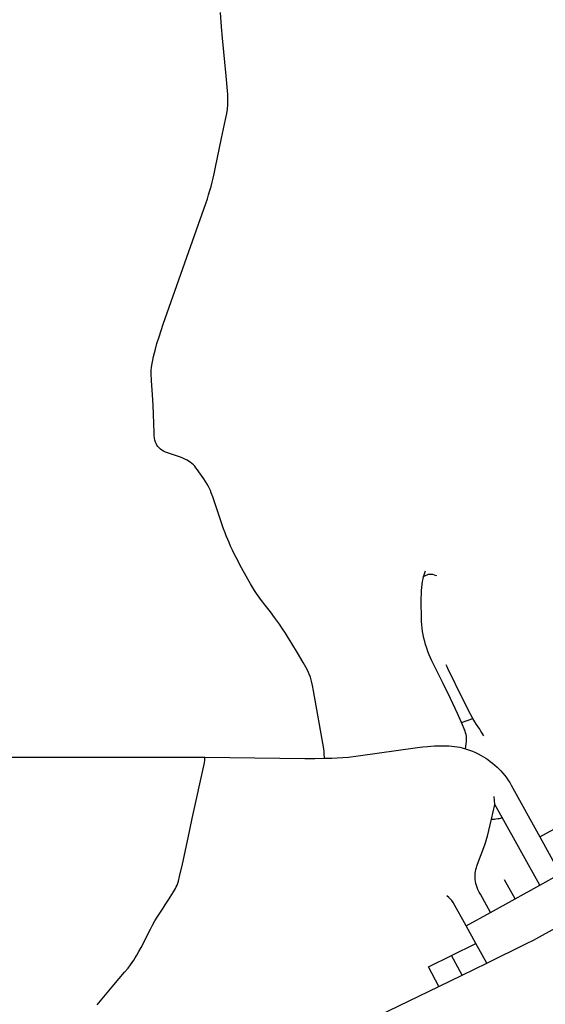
# Model space of a CAD drawing. Extents: x 1410746 to 1533160, y 578873 to 704954.
# Tile 29 of 227: x 1468979 to 1473799, y 612188 to 621221. Entities that reach past the tile are written whole.
import ezdxf

# ---------------------------------------------------------------- set-up
doc = ezdxf.new("R2010")
doc.units = 0
doc.header["$MEASUREMENT"] = 0
doc.layers.add('MC_STREETS', color=254, linetype='CONTINUOUS')

msp = doc.modelspace()

# ---------------------------------------------------------------- linework, layer by layer
at = {"layer": 'MC_STREETS'}
for p, q in [((1473030.45745, 614773.521675), (1473135.25545, 614810.394275)), ((1468746.89795, 614454.46185), (1470677.46995, 614456.21655)), ((1473337.488625, 614021.239875), (1473329.800575, 614094.228725)), ((1473307.1899, 613887.459875), (1473337.488625, 614021.239875)), ((1473402.717, 613902.403025), (1473337.488625, 614021.239875)), ((1470524.485175, 613716.771825), (1470561.968975, 613892.128425)), ((1473748.276125, 613280.336975), (1473402.717, 613902.403025)), ((1473747.92245, 613723.83455), (1474096.307825, 613916.51555)), ((1473747.92245, 613723.83455), (1473935.41935, 613384.3185)), ((1473522.96885, 613154.349625), (1473425.986525, 613329.5984)), ((1473748.276125, 613280.336975), (1473935.41935, 613384.3185)), ((1473522.96885, 613154.349625), (1473748.276125, 613280.336975)), ((1473296.991475, 613030.528475), (1473522.96885, 613154.349625)), ((1473073.283175, 612907.974175), (1473296.991475, 613030.528475)), ((1473163.09915, 612745.517725), (1473073.283175, 612907.974175)), ((1472938.9843, 612636.301325), (1473163.09915, 612745.517725)), ((1473261.99945, 612565.253825), (1473163.09915, 612745.517725)), ((1472727.0358, 612532.52525), (1472938.9843, 612636.301325)), ((1473037.076975, 612455.115975), (1472938.9843, 612636.301325)), ((1472822.543075, 612350.200075), (1472727.0358, 612532.52525)), ((1473037.076975, 612455.115975), (1473261.99945, 612565.253825)), ((1472822.543075, 612350.200075), (1473037.076975, 612455.115975))]:
    msp.add_line(p, q, dxfattribs=at)
for points in [[(1470215.37365, 617380.673), (1470212.861175, 617406.49285), (1470211.832575, 617431.22585), (1470206.51055, 617601.3144), (1470202.3439, 617682.911625), (1470196.788325, 617777.7033), (1470188.455, 617909.64775), (1470185.4168, 617972.14775), (1470185.765625, 618001.91505), (1470188.107775, 618034.300525), (1470192.44805, 618065.637325), (1470198.43765, 618096.3665), (1470207.0314, 618132.304), (1470223.43765, 618199.231075), (1470238.020975, 618250.793575), (1470256.770975, 618312.77275), (1470275.828575, 618370.13875), (1470295.833475, 618428.39775), (1470313.5418, 618478.918575), (1470619.7918, 619346.106075), (1470685.1564, 619534.387325), (1470699.739725, 619578.137325), (1470710.93765, 619612.77275), (1470723.43765, 619653.137325), (1470733.8543, 619689.59565), (1470744.7918, 619729.179), (1470754.1668, 619765.89775), (1470763.020975, 619806.78315), (1470775.7814, 619869.02275), (1470829.68765, 620132.304), (1470866.8583, 620304.50375), (1470877.909925, 620361.080325), (1470883.8543, 620400.793575), (1470887.239725, 620441.418575), (1470888.5418, 620477.356075), (1470888.020975, 620509.1269), (1470887.239725, 620538.293575), (1470885.1564, 620568.2415), (1470881.770975, 620602.6165), (1470871.3543, 620704.96025), (1470838.5418, 621052.6165), (1470829.427225, 621154.179), (1470819.7918, 621286.731075)], [(1471773.24835, 614445.1366), (1471772.2935, 614486.803275), (1471771.51225, 614507.6366), (1471768.908075, 614531.85535), (1471673.079275, 615063.31435), (1471663.87335, 615112.84495), (1471654.845575, 615153.46995), (1471644.538, 615188.799675), (1471634.645625, 615215.588), (1471620.33595, 615246.83465), (1471602.41045, 615280.3382), (1471577.38195, 615324.909975), (1471526.467025, 615413.34155), (1471475.2091, 615499.370575), (1471445.494425, 615548.26515), (1471416.3039, 615594.09495), (1471390.020775, 615633.87195), (1471361.826275, 615674.862675), (1471316.857875, 615736.219175), (1471278.456675, 615787.497725), (1471230.127725, 615850.125775), (1471197.19965, 615893.75955), (1471151.163325, 615958.05175), (1471132.2667, 615985.0169), (1471113.70835, 616014.889875), (1471095.470575, 616045.483825), (1471071.51225, 616087.1505), (1470998.933625, 616220.42555), (1470981.258475, 616253.6452), (1470964.040925, 616285.940925), (1470946.858725, 616319.0813), (1470930.587, 616352.918075), (1470913.297325, 616390.052525), (1470898.74355, 616423.126275), (1470886.25155, 616453.129575), (1470873.222925, 616485.559875), (1470862.515925, 616513.82195), (1470849.225625, 616551.116175), (1470749.63725, 616843.747725), (1470735.87855, 616879.3814), (1470727.198, 616900.64875), (1470718.51745, 616919.745975), (1470709.18585, 616938.409175), (1470697.4671, 616958.808475), (1470681.8421, 616982.897025), (1470666.434125, 617007.202575), (1470621.51225, 617072.52375), (1470608.2744, 617091.620975), (1470595.25355, 617109.85015), (1470583.5348, 617123.739025), (1470571.382025, 617137.4109), (1470557.49315, 617150.64875), (1470543.38725, 617161.933475), (1470528.196275, 617171.6991), (1470513.439325, 617180.16265), (1470494.776125, 617189.928275), (1470475.895925, 617198.608825), (1470454.194525, 617206.85535), (1470433.795225, 617214.233825), (1470335.70495, 617247.002925), (1470315.52265, 617254.5984), (1470298.595575, 617262.1939), (1470283.4046, 617270.65745), (1470270.16675, 617281.0741), (1470258.665025, 617292.57585), (1470245.8612, 617306.68175), (1470237.86605, 617318.425375), (1470230.453225, 617332.289375), (1470224.59385, 617345.74425), (1470218.951475, 617364.62445), (1470215.37365, 617380.673)], [(1473030.45745, 614773.521675), (1472994.011775, 614855.019725), (1472930.99095, 614991.998875), (1472902.0847, 615051.373875), (1472879.168025, 615097.72805), (1472863.282625, 615130.280125), (1472844.2722, 615168.8218), (1472759.223425, 615340.079225), (1472746.355525, 615367.519725), (1472735.418025, 615393.04055), (1472722.918025, 615423.769725), (1472711.589, 615455.553725), (1472701.40905, 615488.157725), (1472693.146125, 615517.333125), (1472685.660375, 615546.41885), (1472678.466375, 615578.2118), (1472673.6496, 615606.662), (1472669.32695, 615638.3867), (1472666.649975, 615669.0751), (1472664.82705, 615703.97095), (1472662.222875, 615780.79385), (1472661.70205, 615835.22095), (1472661.70205, 615907.35635), (1472662.743725, 615957.09595), (1472664.0815, 615985.357375), (1472665.9244, 616012.241925), (1472668.700075, 616038.563375), (1472672.899975, 616066.210525), (1472678.368725, 616092.5126), (1472682.7958, 616112.8251)], [(1472682.7958, 616112.8251), (1472687.4833, 616128.4501), (1472693.7333, 616146.41885), (1472700.76455, 616163.866775)], [(1472682.7958, 616112.8251), (1472706.2333, 616124.804275), (1472716.910375, 616129.23135), (1472727.847875, 616132.616775), (1472739.0458, 616134.7001), (1472751.024975, 616134.960525), (1472764.82705, 616132.8772), (1472779.410375, 616128.97095), (1472801.3824, 616120.6934)], [(1473135.25545, 614810.394275), (1473096.2587, 614884.6727), (1473078.642525, 614918.363625), (1473016.325325, 615041.897025), (1472931.9879, 615213.6547), (1472911.8258, 615254.402875), (1472897.76055, 615283.82245), (1472889.368125, 615302.788775)], [(1473068.1049, 614530.906775), (1473074.875725, 614577.781775), (1473076.959075, 614596.271375), (1473077.616075, 614614.230325), (1473077.0921, 614630.735825), (1473075.5691, 614646.78825), (1473072.37625, 614662.9609), (1473068.44635, 614678.68045), (1473063.2065, 614694.923975), (1473030.45745, 614773.521675)], [(1473234.446825, 614652.2684), (1473221.3259, 614674.469275), (1473209.312175, 614693.7293), (1473197.331475, 614712.034225), (1473167.73285, 614756.4736), (1473153.299, 614779.2358), (1473135.25545, 614810.394275)], [(1471773.24835, 614445.1366), (1471842.345575, 614446.178275), (1471891.630575, 614448.46925), (1471943.755375, 614451.923925), (1471993.7932, 614456.7541), (1472082.16125, 614467.431175), (1472627.994575, 614542.952025), (1472676.341675, 614549.128525), (1472719.400825, 614553.889525), (1472750.650825, 614556.7541)], [(1472750.650825, 614556.7541), (1472783.202925, 614559.09785), (1472819.140425, 614560.139525), (1472857.421675, 614560.66035), (1472885.807075, 614560.139525), (1472913.932075, 614558.837425), (1472942.057075, 614556.7541), (1472966.5424, 614553.563025), (1472989.97375, 614550.243675), (1473014.486025, 614545.5224), (1473038.20655, 614539.74695), (1473068.1049, 614530.906775)], [(1473068.1049, 614530.906775), (1473105.344475, 614518.6672), (1473131.125725, 614509.2922), (1473159.51115, 614497.313025), (1473183.004825, 614485.499175), (1473210.5253, 614470.7723), (1473231.477175, 614458.684675), (1473253.13505, 614445.277425), (1473271.2299, 614433.250525), (1473294.927825, 614416.844275), (1473315.240325, 614400.438025), (1473336.46625, 614382.160225), (1473358.990325, 614362.677625), (1473376.69865, 614345.2297), (1473392.584075, 614328.82345), (1473409.51115, 614309.813025), (1473426.177825, 614290.021375), (1473439.9799, 614271.01095), (1473456.646575, 614246.531775), (1473472.7924, 614222.313025), (1473487.263725, 614198.298125), (1473747.92245, 613723.83455)], [(1470561.968975, 613892.128425), (1470672.60585, 614404.7961), (1470675.61695, 614428.421725), (1470677.46995, 614456.21655)], [(1470677.46995, 614456.21655), (1471593.0328, 614443.460675), (1471684.01225, 614443.053275), (1471773.24835, 614445.1366)], [(1473296.991475, 613030.528475), (1473203.389125, 613198.049425), (1473193.128475, 613217.73315), (1473181.71635, 613242.123775), (1473174.49175, 613259.613375), (1473167.790925, 613278.0407), (1473162.5559, 613295.6304), (1473159.205475, 613313.6389), (1473157.32085, 613333.741425), (1473156.48325, 613352.796925), (1473156.27385, 613371.852425), (1473157.32085, 613390.279725), (1473159.414875, 613407.86945), (1473162.7653, 613425.040325), (1473167.162725, 613441.792425), (1473171.76955, 613456.869325), (1473177.5767, 613473.7154), (1473244.850575, 613652.45005), (1473251.1326, 613669.83035), (1473257.624025, 613690.14225), (1473263.696675, 613711.291775), (1473268.9596, 613731.5211), (1473307.1899, 613887.459875)], [(1473307.1899, 613887.459875), (1473319.3971, 613886.34155), (1473332.825125, 613887.94155), (1473345.261125, 613890.2733), (1473363.9151, 613892.216425), (1473379.848725, 613893.770925), (1473390.730225, 613896.102675), (1473402.717, 613902.403025)], [(1470025.2575, 612591.609525), (1470038.104725, 612613.1373), (1470052.340825, 612637.44285), (1470071.571, 612671.9366), (1470091.45185, 612709.435525), (1470178.642925, 612878.328275), (1470197.392925, 612913.2241), (1470219.667825, 612952.46575), (1470246.349325, 612996.04555), (1470269.522375, 613032.007075), (1470293.927175, 613070.5106), (1470313.764625, 613100.10345), (1470344.5373, 613147.240775), (1470388.8286, 613218.391475), (1470407.327775, 613250.4093), (1470414.620725, 613264.46155), (1470421.913675, 613281.181975), (1470428.495125, 613298.6139), (1470434.0093, 613316.9352), (1470444.504025, 613359.44775), (1470470.916575, 613473.1963), (1470524.485175, 613716.771825)], [(1473073.283175, 612907.974175), (1472953.2466, 613122.012575), (1472941.097225, 613139.97255), (1472927.62725, 613155.81955), (1472914.685525, 613167.96895), (1472895.404975, 613184.3442)], [(1473261.99945, 612565.253825), (1473628.1651, 612744.44945), (1473692.054, 612777.43555), (1473771.9151, 612821.532775), (1474134.061525, 613021.55295)], [(1469688.45195, 612182.234525), (1469842.618625, 612367.651175), (1469939.493625, 612481.8873), (1469972.479725, 612520.776175), (1469995.6427, 612550.483425), (1470010.80385, 612570.47855), (1470025.2575, 612591.609525)], [(1471994.497875, 611950.24175), (1472822.543075, 612350.200075)]]:
    msp.add_lwpolyline(points, dxfattribs=at)

doc.saveas('drawing.dxf')
